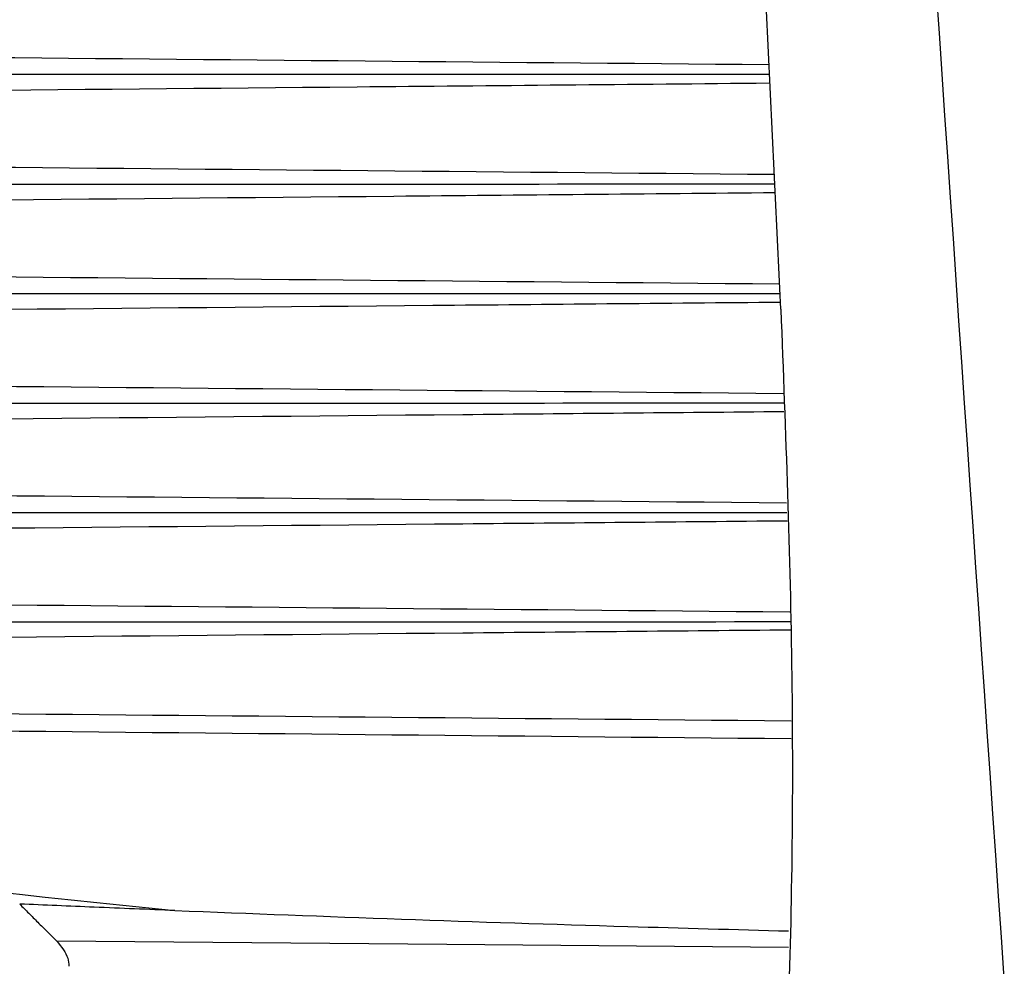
# Model space of a CAD drawing. Header units: millimetres. Extents: x -0.201 to 0.721, y -0.195 to 0.483.
# Tile 138 of 188: x 0.26208 to 0.2699, y 0.11046 to 0.11797. Entities that reach past the tile are written whole.
import ezdxf

# ---------------------------------------------------------------- set-up
doc = ezdxf.new("R2010")
doc.units = ezdxf.units.MM

msp = doc.modelspace()

# ---------------------------------------------------------------- linework, layer by layer
at = {"color": 7, "linetype": 'Continuous', "lineweight": 25, "flags": 128}
msp.add_lwpolyline([(0.268182, 0.110607), (0.265468, 0.110631), (0.262372, 0.110658)], dxfattribs=at)
at = {"color": 7, "linetype": 'Continuous', "lineweight": 25}
msp.add_ellipse((3.204484, 0.118881), major_axis=(2.979077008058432, 3.048581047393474e-05), ratio=0.016784, start_param=3.273261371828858, end_param=3.301279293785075, dxfattribs=at)
for points, knots in [([(0.268121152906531, 0.1156759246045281), (0.2680369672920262, 0.1174388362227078), (0.2677844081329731, 0.1227276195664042), (0.2674008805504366, 0.1315499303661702), (0.26701753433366, 0.141601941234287), (0.2667042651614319, 0.1511171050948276), (0.2665528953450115, 0.1571012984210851), (0.2664772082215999, 0.1600934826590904)], [0, 0, 0, 0, 0.1192315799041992, 0.3576980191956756, 0.5961976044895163, 0.7980928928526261, 1, 1, 1, 1]), ([(0.2698957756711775, 0.1103624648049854), (0.2694142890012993, 0.1173239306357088), (0.2684511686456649, 0.1312489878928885), (0.267669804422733, 0.147714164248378), (0.2673374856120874, 0.1572125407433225), (0.2672492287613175, 0.1597351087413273)], [0, 0, 0, 0, 0.4233642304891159, 0.8468577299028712, 1, 1, 1, 1]), ([(0.2509196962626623, 0.1177779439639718), (0.2527021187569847, 0.1177611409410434), (0.2557950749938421, 0.1177319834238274), (0.2592156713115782, 0.1177001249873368), (0.2631364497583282, 0.117663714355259), (0.2657466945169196, 0.1176396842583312), (0.26802930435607, 0.1176186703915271)], [0, 0, 0, 0, 0.3125306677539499, 0.542320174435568, 0.5997676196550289, 1, 1, 1, 1]), ([(0.2619731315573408, 0.1175420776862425), (0.2619788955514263, 0.1175420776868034), (0.2620830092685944, 0.1175420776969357), (0.2625805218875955, 0.117542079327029), (0.2645946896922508, 0.1175421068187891), (0.2665104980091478, 0.1175422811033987), (0.2680329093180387, 0.1175424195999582)], [0, 0, 0, 0, 0.0028535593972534, 0.0515431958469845, 0.2463017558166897, 1, 1, 1, 1]), ([(0.2680363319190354, 0.1174700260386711), (0.2680336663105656, 0.1174700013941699), (0.2669401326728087, 0.1174598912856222), (0.2612387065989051, 0.1174070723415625), (0.2555399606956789, 0.1173531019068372), (0.2509320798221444, 0.1173094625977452)], [0, 0, 0, 0, 0.0004675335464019, 0.1917999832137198, 1, 1, 1, 1]), ([(0.2509339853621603, 0.1169065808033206), (0.2527116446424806, 0.1168898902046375), (0.2557998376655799, 0.1168608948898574), (0.2592156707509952, 0.1168291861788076), (0.2631501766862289, 0.1167927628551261), (0.2657741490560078, 0.1167686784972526), (0.2680704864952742, 0.116747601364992)], [0, 0, 0, 0, 0.3112063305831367, 0.5406352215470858, 0.5979925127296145, 1, 1, 1, 1]), ([(0.2619731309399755, 0.1166699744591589), (0.2619788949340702, 0.116669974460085), (0.2620831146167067, 0.1166699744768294), (0.2625811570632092, 0.1166699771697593), (0.2646090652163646, 0.1166700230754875), (0.2665385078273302, 0.1166703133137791), (0.2680741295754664, 0.1166705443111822)], [0, 0, 0, 0, 0.0028342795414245, 0.0512470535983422, 0.24489816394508, 1, 1, 1, 1]), ([(0.2680774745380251, 0.1165997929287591), (0.2670679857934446, 0.116590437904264), (0.2613606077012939, 0.1165375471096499), (0.2556532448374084, 0.1164833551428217), (0.2509553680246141, 0.1164387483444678)], [0, 0, 0, 0, 0.1768743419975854, 1, 1, 1, 1]), ([(0.2509583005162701, 0.1160357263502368), (0.2527278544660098, 0.1160191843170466), (0.2558079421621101, 0.1159903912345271), (0.2592156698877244, 0.1159588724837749), (0.2631638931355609, 0.1159224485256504), (0.265801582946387, 0.115898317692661), (0.2681116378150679, 0.1158771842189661)], [0, 0, 0, 0, 0.3094833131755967, 0.5386870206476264, 0.5959880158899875, 1, 1, 1, 1]), ([(0.2681185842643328, 0.1157302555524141), (0.26719849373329, 0.1157217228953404), (0.2614885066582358, 0.1156687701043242), (0.2557785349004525, 0.1156144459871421), (0.2509886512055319, 0.1155688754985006)], [0, 0, 0, 0, 0.161137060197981, 1, 1, 1, 1]), ([(0.2681153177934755, 0.1157993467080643), (0.2665665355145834, 0.1157990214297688), (0.2646234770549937, 0.1157986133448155), (0.2625818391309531, 0.1157985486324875), (0.2620832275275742, 0.1157985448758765), (0.2619788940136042, 0.1157985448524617), (0.2619731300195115, 0.1157985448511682)], [0, 0, 0, 0, 0.7564661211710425, 0.949041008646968, 0.997184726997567, 0.9999999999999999, 0.9999999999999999, 0.9999999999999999, 0.9999999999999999]), ([(0.268121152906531, 0.1156759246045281), (0.2681583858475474, 0.1146996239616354), (0.2682328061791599, 0.1127482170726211), (0.2681984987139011, 0.1101307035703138), (0.2680672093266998, 0.1078808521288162), (0.2678701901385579, 0.1061089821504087), (0.2676081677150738, 0.1046553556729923), (0.2673128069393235, 0.1035670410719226), (0.2669843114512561, 0.1027613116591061), (0.2667508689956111, 0.102455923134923), (0.2666341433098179, 0.1023032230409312)], [0, 0, 0, 0, 0.1669297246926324, 0.3336552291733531, 0.4618484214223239, 0.5899032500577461, 0.6982943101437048, 0.8066183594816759, 0.9033054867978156, 1, 1, 1, 1]), ([(0.2509926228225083, 0.1151656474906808), (0.25275073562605, 0.1151492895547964), (0.2558193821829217, 0.1151207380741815), (0.2592156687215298, 0.1150894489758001), (0.2631737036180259, 0.1150530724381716), (0.2658212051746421, 0.1150289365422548), (0.2681410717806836, 0.1150077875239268)], [0, 0, 0, 0, 0.3075699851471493, 0.5368390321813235, 0.5941563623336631, 1, 1, 1, 1]), ([(0.2681434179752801, 0.1149290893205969), (0.2665857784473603, 0.1149286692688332), (0.264633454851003, 0.1149281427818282), (0.2625824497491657, 0.1149280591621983), (0.2620833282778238, 0.1149280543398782), (0.2619788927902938, 0.1149280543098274), (0.2619731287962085, 0.1149280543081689)], [0, 0, 0, 0, 0.7573273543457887, 0.9492235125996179, 0.9971975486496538, 1, 1, 1, 1]), ([(0.2681454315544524, 0.1148615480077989), (0.2672958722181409, 0.1148536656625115), (0.2615913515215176, 0.1148007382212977), (0.2558868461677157, 0.114746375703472), (0.2510318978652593, 0.1147001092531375)], [0, 0, 0, 0, 0.1489273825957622, 0.9999999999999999, 0.9999999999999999, 0.9999999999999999, 0.9999999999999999]), ([(0.2510369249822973, 0.1142966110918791), (0.252780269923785, 0.1142804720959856), (0.2558341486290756, 0.114252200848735), (0.2592156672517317, 0.1142211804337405), (0.2631823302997, 0.1141848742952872), (0.2658384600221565, 0.1141607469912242), (0.2681669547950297, 0.114139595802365)], [0, 0, 0, 0, 0.3053143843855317, 0.5348299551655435, 0.5922089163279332, 1, 1, 1, 1]), ([(0.2681693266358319, 0.1140600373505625), (0.266603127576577, 0.1140595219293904), (0.2646421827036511, 0.114058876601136), (0.2625825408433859, 0.1140587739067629), (0.262083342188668, 0.1140587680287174), (0.2619788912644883, 0.1140587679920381), (0.2619731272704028, 0.114058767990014)], [0, 0, 0, 0, 0.7583047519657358, 0.9494283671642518, 0.9972092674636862, 1, 1, 1, 1]), ([(0.268171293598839, 0.1139940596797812), (0.2673131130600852, 0.1139860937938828), (0.261617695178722, 0.1139332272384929), (0.2559222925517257, 0.1138788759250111), (0.2510850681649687, 0.1138327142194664)], [0, 0, 0, 0, 0.1506791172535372, 1, 1, 1, 1]), ([(0.2510911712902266, 0.1134288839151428), (0.2528714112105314, 0.1134124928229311), (0.2559663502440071, 0.1133839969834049), (0.25938997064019, 0.1133527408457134), (0.2633102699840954, 0.1133170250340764), (0.2659158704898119, 0.1132934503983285), (0.2681927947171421, 0.1132728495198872)], [0, 0, 0, 0, 0.3122937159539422, 0.5429212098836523, 0.60057815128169, 1, 1, 1, 1]), ([(0.2681951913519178, 0.1131924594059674), (0.2666216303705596, 0.1131918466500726), (0.2646523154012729, 0.1131910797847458), (0.2625840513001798, 0.1131909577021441), (0.2620835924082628, 0.1131909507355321), (0.2619788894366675, 0.1131909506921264), (0.2619731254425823, 0.1131909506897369)], [0, 0, 0, 0, 0.7587019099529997, 0.9495170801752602, 0.9972208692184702, 1, 1, 1, 1]), ([(0.268197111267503, 0.1131280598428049), (0.2673303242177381, 0.1131200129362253), (0.2616473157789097, 0.113067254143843), (0.2559643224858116, 0.1130129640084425), (0.2511481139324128, 0.1129669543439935)], [0, 0, 0, 0, 0.152522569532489, 1, 1, 1, 1]), ([(0.2511553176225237, 0.1125627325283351), (0.2529375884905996, 0.1125464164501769), (0.2560363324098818, 0.1125180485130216), (0.2594642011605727, 0.1124869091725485), (0.2633647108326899, 0.1124515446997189), (0.2659487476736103, 0.1124282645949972), (0.2682036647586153, 0.1124079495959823)], [0, 0, 0, 0, 0.3136270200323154, 0.5452873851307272, 0.603202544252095, 1, 1, 1, 1]), ([(0.2682018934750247, 0.1122638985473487), (0.2659471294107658, 0.1122857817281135), (0.2633632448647, 0.1123108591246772), (0.2594628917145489, 0.1123500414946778), (0.2560439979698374, 0.1123847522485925), (0.2529542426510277, 0.1124179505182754), (0.2511809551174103, 0.1124370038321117)], [0, 0, 0, 0, 0.3974081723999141, 0.4554165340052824, 0.6874499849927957, 1, 1, 1, 1]), ([(0.2620766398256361, 0.1109524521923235), (0.2621008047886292, 0.110928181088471), (0.2621494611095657, 0.1108793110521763), (0.2622246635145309, 0.1108040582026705), (0.2622874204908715, 0.1107415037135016), (0.2623375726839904, 0.1106917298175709), (0.2623604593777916, 0.1106691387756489), (0.2623719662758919, 0.1106577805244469)], [0, 0, 0, 0, 0.2236877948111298, 0.4503969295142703, 0.720286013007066, 0.8593663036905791, 1, 1, 1, 1]), ([(0.2633097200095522, 0.110900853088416), (0.2630959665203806, 0.1109097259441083), (0.2626849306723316, 0.1109267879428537), (0.2622739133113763, 0.1109441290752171), (0.2620766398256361, 0.1109524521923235)], [0, 0, 0, 0, 0.5200361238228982, 1, 1, 1, 1]), ([(0.2633097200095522, 0.110900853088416), (0.263909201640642, 0.1108776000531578), (0.2651081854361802, 0.1108310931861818), (0.2667327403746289, 0.1107787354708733), (0.2677578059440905, 0.1107505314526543), (0.2681831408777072, 0.1107388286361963)], [0, 0, 0, 0, 0.3691033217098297, 0.7382192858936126, 1, 1, 1, 1]), ([(0.2623719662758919, 0.1106577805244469), (0.2624080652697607, 0.1106127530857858), (0.2624605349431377, 0.1105473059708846), (0.2624655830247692, 0.1104795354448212), (0.2624671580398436, 0.1104583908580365)], [0, 0, 0, 0, 0.6879973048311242, 0.9999999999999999, 0.9999999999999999, 0.9999999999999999, 0.9999999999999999])]:
    msp.add_open_spline(points, degree=3, knots=knots, dxfattribs=at)

doc.saveas('drawing.dxf')
